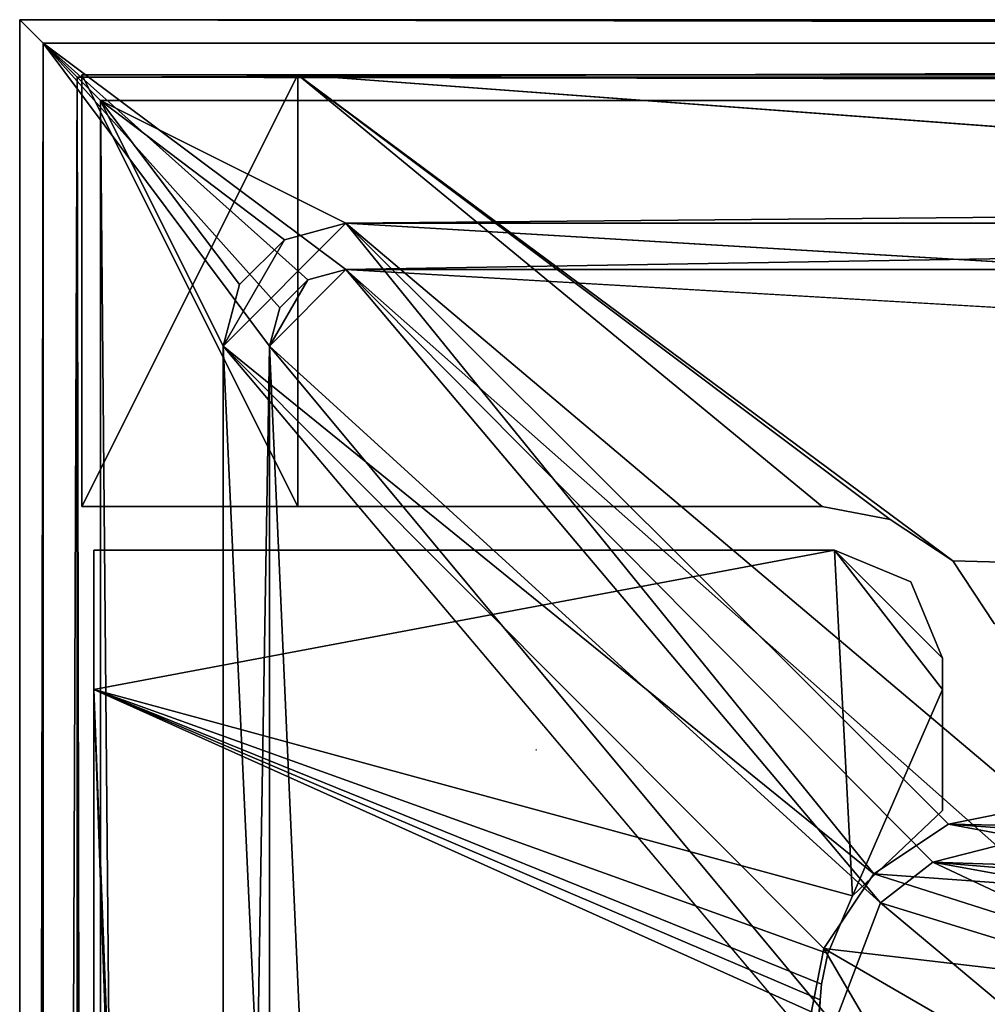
# Model space of a CAD drawing. Header units: metres. Extents: x -904 to 0, y -908 to 0.
# Tile 61 of 154: x -904 to -841, y -64 to 0. Entities that reach past the tile are written whole.
import ezdxf

# ---------------------------------------------------------------- set-up
doc = ezdxf.new("R2010")
doc.units = ezdxf.units.M

msp = doc.modelspace()

# ---------------------------------------------------------------- linework, layer by layer
at = {"layer": 'None'}
for points in [[(-885.9776, -3.567204, 2050.059814), (-899.9776, -3.567271, 2050.059814), (-899.977478, -31.56727, 2050.059814)], [(-899.977478, -3.567271, 176.059662), (-899.9776, -3.567271, 2050.059814), (-885.9776, -3.567204, 2050.059814)], [(-899.977478, -31.56727, 2050.059814), (-899.9776, -3.567271, 2050.059814), (-899.977478, -3.567271, 176.059662)], [(-885.977478, -31.567202, 2050.059814), (-885.9776, -3.567204, 2050.059814), (-899.977478, -31.56727, 2050.059814)], [(-899.977478, -3.567271, 176.059662), (-885.977478, -3.567204, 176.059662), (-885.977478, -31.567202, 176.059662)], [(-899.977478, -3.567271, 176.059662), (-885.9776, -3.567204, 2050.059814), (-885.977478, -3.567204, 176.059662)], [(-899.977478, -31.56727, 176.059662), (-899.977478, -31.56727, 2050.059814), (-899.977478, -3.567271, 176.059662)], [(-899.977478, -31.56727, 176.059662), (-899.977478, -3.567271, 176.059662), (-885.977478, -31.567202, 176.059662)], [(-885.9776, -3.567204, 2063.059814), (-239.308899, -51.564125, 2063.059814), (-25.973949, -3.563107, 2063.059814)], [(-885.9776, -3.567204, 2050.059814), (-25.973949, -3.563107, 2050.059814), (-885.977478, -3.567204, 176.059662)], [(-885.9776, -3.567204, 2063.059814), (-25.973949, -3.563107, 2063.059814), (-885.9776, -3.567204, 2050.059814)], [(-25.973949, -3.563107, 2063.059814), (-25.973949, -3.563107, 2050.059814), (-885.9776, -3.567204, 2050.059814)], [(-885.9776, -3.567204, 2063.059814), (-885.9776, -3.567204, 2050.059814), (-885.977478, -31.567202, 2063.059814)], [(-885.9776, -3.567204, 2050.059814), (-885.977478, -31.567202, 2050.059814), (-885.977478, -31.567202, 2063.059814)], [(-847.560364, -32.409554, 2063.059814), (-843.492188, -35.081711, 2063.059814), (-885.9776, -3.567204, 2063.059814)], [(-843.492188, -35.081711, 2063.059814), (-239.308899, -51.564125, 2063.059814), (-885.9776, -3.567204, 2063.059814)], [(-885.977478, -31.567202, 2063.059814), (-851.977478, -31.567036, 2063.059814), (-885.9776, -3.567204, 2063.059814)], [(-851.977478, -31.567036, 2063.059814), (-847.560364, -32.409554, 2063.059814), (-885.9776, -3.567204, 2063.059814)], [(-25.973949, -3.563107, 163.059692), (-239.308899, -51.564125, 163.059692), (-885.977478, -3.567204, 163.059692)], [(-885.977478, -3.567204, 163.059692), (-885.977478, -3.567204, 176.059662), (-25.973949, -3.563107, 163.059692)], [(-885.977478, -3.567204, 176.059662), (-25.973949, -3.563107, 176.059692), (-25.973949, -3.563107, 163.059692)], [(-885.977478, -3.567204, 176.059662), (-25.973949, -3.563107, 2050.059814), (-25.973949, -3.563107, 176.059692)], [(-239.308899, -51.564125, 163.059692), (-843.492188, -35.081711, 163.059692), (-885.977478, -3.567204, 163.059692)], [(-885.977478, -3.567204, 163.059692), (-843.492188, -35.081711, 163.059692), (-847.560364, -32.409554, 163.059692)], [(-847.560364, -32.409554, 163.059692), (-851.977478, -31.567036, 163.059692), (-885.977478, -3.567204, 163.059692)], [(-851.977478, -31.567036, 163.059692), (-885.977478, -31.567202, 163.059692), (-885.977478, -3.567204, 163.059692)], [(-885.977478, -31.567202, 163.059692), (-885.977478, -31.567202, 176.059662), (-885.977478, -3.567204, 163.059692)], [(-885.977478, -31.567202, 176.059662), (-885.977478, -3.567204, 176.059662), (-885.977478, -3.567204, 163.059692)], [(-885.977478, -31.567202, 2050.059814), (-899.977478, -31.56727, 2050.059814), (-885.977478, -31.567202, 176.059662)], [(-899.977478, -31.56727, 2050.059814), (-899.977478, -31.56727, 176.059662), (-885.977478, -31.567202, 176.059662)], [(-885.977478, -31.567202, 2063.059814), (-885.977478, -31.567202, 2050.059814), (-851.977478, -31.567036, 2063.059814)], [(-885.977478, -31.567202, 2050.059814), (-885.977478, -31.567202, 176.059662), (-851.977478, -31.567036, 2063.059814)], [(-851.977478, -31.567036, 2063.059814), (-885.977478, -31.567202, 176.059662), (-851.977478, -31.567036, 163.059692)], [(-885.977478, -31.567202, 176.059662), (-885.977478, -31.567202, 163.059692), (-851.977478, -31.567036, 163.059692)], [(-847.560364, -32.409554, 2063.059814), (-851.977478, -31.567036, 2063.059814), (-847.560364, -32.409554, 163.059692)], [(-851.977478, -31.567036, 2063.059814), (-851.977478, -31.567036, 163.059692), (-847.560364, -32.409554, 163.059692)], [(-843.492188, -35.081711, 2063.059814), (-847.560364, -32.409554, 2063.059814), (-843.492188, -35.081711, 163.059692)], [(-847.560364, -32.409554, 2063.059814), (-847.560364, -32.409554, 163.059692), (-843.492188, -35.081711, 163.059692)], [(-840.820007, -39.149845, 2063.059814), (-843.492188, -35.081711, 2063.059814), (-840.820007, -39.149845, 163.059692)], [(-843.492188, -35.081711, 2063.059814), (-843.492188, -35.081711, 163.059692), (-840.820007, -39.149845, 163.059692)], [(-843.492188, -35.081711, 2063.059814), (-840.820007, -39.149845, 2063.059814), (-239.308899, -51.564125, 2063.059814)], [(-239.308899, -51.564125, 163.059692), (-840.820007, -39.149845, 163.059692), (-843.492188, -35.081711, 163.059692)]]:
    msp.add_3dface(points, dxfattribs=at)
at = {"layer": 'None0'}
for points in [[(-899.186829, -34.390186, 2063.059814), (-899.186829, -34.390186, 163.059692), (-899.186829, -43.411888, 2063.059814)], [(-899.186829, -34.390186, 163.059692), (-899.186829, -43.411888, 163.059692), (-899.186829, -43.411888, 2063.059814)], [(-851.177368, -34.390186, 2063.059814), (-851.177368, -34.390186, 163.059692), (-899.186829, -34.390186, 2063.059814)], [(-851.177368, -34.390186, 163.059692), (-899.186829, -34.390186, 163.059692), (-899.186829, -34.390186, 2063.059814)], [(-850.013123, -56.798561, 2063.059814), (-851.177368, -34.390186, 2063.059814), (-899.186829, -43.411888, 2063.059814)], [(-899.186829, -43.411888, 2063.059814), (-851.177368, -34.390186, 2063.059814), (-899.186829, -34.390186, 2063.059814)], [(-851.177368, -34.390186, 163.059692), (-850.013123, -56.798561, 163.059692), (-899.186829, -43.411888, 163.059692)], [(-899.186829, -43.411888, 163.059692), (-899.186829, -34.390186, 163.059692), (-851.177368, -34.390186, 163.059692)], [(-846.2276, -36.440441, 163.059692), (-851.177368, -34.390186, 163.059692), (-846.2276, -36.440441, 2063.059814)], [(-851.177368, -34.390186, 163.059692), (-851.177368, -34.390186, 2063.059814), (-846.2276, -36.440441, 2063.059814)], [(-844.177368, -43.411888, 2063.059814), (-851.177368, -34.390186, 2063.059814), (-850.013123, -56.798561, 2063.059814)], [(-844.177368, -43.411888, 2063.059814), (-844.177368, -41.390186, 2063.059814), (-851.177368, -34.390186, 2063.059814)], [(-844.177368, -41.390186, 2063.059814), (-846.2276, -36.440441, 2063.059814), (-851.177368, -34.390186, 2063.059814)], [(-846.2276, -36.440441, 163.059692), (-844.177368, -41.390186, 163.059692), (-851.177368, -34.390186, 163.059692)], [(-844.177368, -41.390186, 163.059692), (-844.177368, -43.411888, 163.059692), (-851.177368, -34.390186, 163.059692)], [(-851.177368, -34.390186, 163.059692), (-844.177368, -43.411888, 163.059692), (-850.013123, -56.798561, 163.059692)], [(-844.177368, -41.390186, 163.059692), (-846.2276, -36.440441, 163.059692), (-844.177368, -41.390186, 2063.059814)], [(-846.2276, -36.440441, 163.059692), (-846.2276, -36.440441, 2063.059814), (-844.177368, -41.390186, 2063.059814)], [(-844.177368, -41.390186, 163.059692), (-844.177368, -41.390186, 2063.059814), (-844.177368, -43.411888, 163.059692)], [(-844.177368, -41.390186, 2063.059814), (-844.177368, -43.411888, 2063.059814), (-844.177368, -43.411888, 163.059692)], [(-899.187134, -888.390259, 163.059692), (-899.187134, -888.390259, 168.059692), (-899.186829, -43.411888, 163.059692)], [(-899.187134, -888.390259, 168.059692), (-899.187134, -890.147583, 172.302338), (-899.186829, -43.411888, 163.059692)], [(-899.186829, -43.411888, 163.059692), (-899.187134, -890.147583, 172.302338), (-899.187134, -894.390259, 2063.059814)], [(-899.187134, -894.390259, 2063.059814), (-899.186829, -43.411888, 2063.059814), (-899.186829, -43.411888, 163.059692)], [(-899.187134, -894.390259, 2063.059814), (-871.344543, -849.975159, 2063.059814), (-899.186829, -43.411888, 2063.059814)], [(-899.186829, -43.411888, 163.059692), (-868.672241, -845.906982, 163.059692), (-899.187134, -888.390259, 163.059692)], [(-871.344543, -849.975159, 2063.059814), (-868.672241, -845.906982, 2063.059814), (-899.186829, -43.411888, 2063.059814)], [(-899.186829, -43.411888, 2063.059814), (-868.672241, -845.906982, 2063.059814), (-852.187439, -64.538887, 2063.059814)], [(-852.187439, -64.538887, 2063.059814), (-852.108398, -63.536282, 2063.059814), (-899.186829, -43.411888, 2063.059814)], [(-852.108398, -63.536282, 2063.059814), (-852.010437, -62.523544, 2063.059814), (-899.186829, -43.411888, 2063.059814)], [(-899.186829, -43.411888, 2063.059814), (-852.010437, -62.523544, 2063.059814), (-851.608032, -60.530029, 2063.059814)], [(-851.608032, -60.530029, 2063.059814), (-850.013123, -56.798561, 2063.059814), (-899.186829, -43.411888, 2063.059814)], [(-850.013123, -56.798561, 163.059692), (-851.608032, -60.530029, 163.059692), (-899.186829, -43.411888, 163.059692)], [(-899.186829, -43.411888, 163.059692), (-851.608032, -60.530029, 163.059692), (-852.010437, -62.523544, 163.059692)], [(-852.010437, -62.523544, 163.059692), (-852.108398, -63.536282, 163.059692), (-899.186829, -43.411888, 163.059692)], [(-852.108398, -63.536282, 163.059692), (-852.187439, -64.538887, 163.059692), (-899.186829, -43.411888, 163.059692)], [(-899.186829, -43.411888, 163.059692), (-852.187439, -64.538887, 163.059692), (-868.672241, -845.906982, 163.059692)], [(-844.177368, -51.267075, 2063.059814), (-844.177368, -43.411888, 2063.059814), (-850.013123, -56.798561, 2063.059814)], [(-844.177368, -43.411888, 163.059692), (-844.177368, -51.267075, 163.059692), (-850.013123, -56.798561, 163.059692)], [(-844.177368, -51.267075, 2063.059814), (-844.177368, -51.267075, 163.059692), (-844.177368, -43.411888, 2063.059814)], [(-844.177368, -51.267075, 163.059692), (-844.177368, -43.411888, 163.059692), (-844.177368, -43.411888, 2063.059814)], [(-844.177368, -51.267075, 2063.059814), (-850.013123, -56.798561, 2063.059814), (-844.177368, -51.267075, 163.059692)], [(-850.013123, -56.798561, 2063.059814), (-850.013123, -56.798561, 163.059692), (-844.177368, -51.267075, 163.059692)], [(-850.013123, -56.798561, 2063.059814), (-851.608032, -60.530029, 2063.059814), (-850.013123, -56.798561, 163.059692)], [(-851.608032, -60.530029, 2063.059814), (-851.608032, -60.530029, 163.059692), (-850.013123, -56.798561, 163.059692)], [(-851.608032, -60.530029, 2063.059814), (-852.010437, -62.523544, 2063.059814), (-851.608032, -60.530029, 163.059692)], [(-852.010437, -62.523544, 2063.059814), (-852.010437, -62.523544, 163.059692), (-851.608032, -60.530029, 163.059692)], [(-852.010437, -62.523544, 2063.059814), (-852.108398, -63.536282, 2063.059814), (-852.010437, -62.523544, 163.059692)], [(-852.108398, -63.536282, 2063.059814), (-852.108398, -63.536282, 163.059692), (-852.010437, -62.523544, 163.059692)], [(-852.131226, -64.044594, 2063.059814), (-852.108398, -63.536282, 2063.059814), (-852.187439, -64.538887, 2063.059814)], [(-852.108398, -63.536282, 163.059692), (-852.131226, -64.044594, 163.059692), (-852.187439, -64.538887, 163.059692)], [(-852.108398, -63.536282, 2063.059814), (-852.131226, -64.044594, 2063.059814), (-852.108398, -63.536282, 163.059692)], [(-852.131226, -64.044594, 2063.059814), (-852.131226, -64.044594, 163.059692), (-852.108398, -63.536282, 163.059692)]]:
    msp.add_3dface(points, dxfattribs=at)
at = {"layer": 'None012335'}
for points in [[(-870.54071, -47.342014, 195.085403), (-870.498535, -47.341965, 195.254898), (-870.511108, -47.341969, 195.242599)], [(-870.498535, -47.341965, 195.254898), (-870.499023, -47.341965, 195.262527), (-870.511108, -47.341969, 195.242599)], [(-870.511108, -47.341969, 195.242599), (-870.499023, -47.341965, 195.262527), (-870.500183, -47.341965, 195.263046)], [(-870.500183, -47.341965, 195.263046), (-870.50177, -47.341965, 195.261734), (-870.511108, -47.341969, 195.242599)]]:
    msp.add_3dface(points, dxfattribs=at)
at = {"layer": 'None012346'}
for points in [[(-904.0047, 0), (-904.0047, -904.007874), (-902.477478, -1.527202, 175)], [(0, 0), (-900.269531, -3.735142), (-904.0047, 0)], [(-900.269531, -3.735142), (-904.0047, -904.007874), (-904.0047, 0)], [(0, 0), (-904.0047, 0), (-1.527202, -1.527202, 175)], [(-904.0047, 0), (-902.477478, -1.527202, 175), (-1.527202, -1.527202, 175)], [(-3.735142, -3.735142), (-900.269531, -3.735142), (0, 0)], [(-904.0047, -904.007874), (-902.477478, -902.480652, 175), (-902.477478, -1.527202, 175)], [(-887.143799, -18.676462, 175), (-885.328247, -16.860903, 175), (-902.477478, -1.527202, 175)], [(-885.328247, -16.860903, 175), (-882.848145, -16.196362, 175), (-902.477478, -1.527202, 175)], [(-902.477478, -1.527202, 175), (-882.848145, -16.196362, 175), (-1.527202, -1.527202, 175)], [(-887.143799, -18.676462, 175), (-902.477478, -1.527202, 175), (-887.808289, -21.156561, 175)], [(-902.477478, -1.527202, 175), (-902.477478, -902.480652, 175), (-887.808289, -21.156561, 175)], [(-882.848145, -16.196362, 175), (-21.156561, -16.196362, 175), (-1.527202, -1.527202, 175)], [(-900.269531, -3.735142), (-900.269531, -900.272766), (-904.0047, -904.007874)], [(-898.768494, -5.236164, 172), (-900.269531, -3.735142), (-5.236164, -5.236164, 172)], [(-900.269531, -3.735142), (-3.735142, -3.735142), (-5.236164, -5.236164, 172)], [(-900.269531, -900.272766), (-900.269531, -3.735142), (-898.768494, -898.771729, 172)], [(-900.269531, -3.735142), (-898.768494, -5.236164, 172), (-898.768494, -898.771729, 172)], [(-889.741882, -17.176462, 172), (-890.808289, -21.156561, 172), (-898.768494, -5.236164, 172)], [(-890.808289, -21.156561, 172), (-890.808289, -882.851196, 172), (-898.768494, -5.236164, 172)], [(-898.768494, -5.236164, 172), (-890.808289, -882.851196, 172), (-898.768494, -898.771729, 172)], [(-5.236164, -5.236164, 172), (-882.848145, -13.196362, 172), (-898.768494, -5.236164, 172)], [(-882.848145, -13.196362, 172), (-886.828247, -14.262827, 172), (-898.768494, -5.236164, 172)], [(-898.768494, -5.236164, 172), (-886.828247, -14.262827, 172), (-889.741882, -17.176462, 172)], [(-21.156561, -13.196362, 172), (-882.848145, -13.196362, 172), (-5.236164, -5.236164, 172)], [(-886.828247, -14.262827, 160.059708), (-882.848145, -13.196362, 160.059708), (-890.808289, -21.156561, 160.059708)], [(-890.808289, -21.156561, 160.059708), (-882.848145, -13.196362, 160.059708), (-848.625793, -55.379208, 160.059708)], [(-882.848145, -13.196362, 160.059708), (-886.828247, -14.262827, 160.059708), (-882.848145, -13.196362, 172)], [(-886.828247, -14.262827, 160.059708), (-886.828247, -14.262827, 172), (-882.848145, -13.196362, 172)], [(-882.848145, -13.196362, 160.059708), (-843.783691, -52.143795, 160.059708), (-848.625793, -55.379208, 160.059708)], [(-21.156561, -13.196362, 160.059708), (-245.037064, -51.013153, 160.059708), (-882.848145, -13.196362, 160.059708)], [(-245.037064, -51.013153, 160.059708), (-838.07196, -51.007679, 160.059708), (-882.848145, -13.196362, 160.059708)], [(-882.848145, -13.196362, 160.059708), (-838.07196, -51.007679, 160.059708), (-843.783691, -52.143795, 160.059708)], [(-21.156561, -13.196362, 160.059708), (-882.848145, -13.196362, 160.059708), (-21.156561, -13.196362, 172)], [(-882.848145, -13.196362, 160.059708), (-882.848145, -13.196362, 172), (-21.156561, -13.196362, 172)], [(-889.741882, -17.176462, 160.059708), (-886.828247, -14.262827, 160.059708), (-890.808289, -21.156561, 160.059708)], [(-886.828247, -14.262827, 160.059708), (-889.741882, -17.176462, 160.059708), (-886.828247, -14.262827, 172)], [(-889.741882, -17.176462, 160.059708), (-889.741882, -17.176462, 172), (-886.828247, -14.262827, 172)], [(-885.328247, -16.860903, 163.059708), (-887.808289, -21.156561, 163.059708), (-882.848145, -16.196362, 163.059708)], [(-887.808289, -21.156561, 163.059708), (-848.193542, -57.239868, 163.059708), (-882.848145, -16.196362, 163.059708)], [(-882.848145, -16.196362, 163.059708), (-882.848145, -16.196362, 175), (-885.328247, -16.860903, 163.059708)], [(-882.848145, -16.196362, 175), (-885.328247, -16.860903, 175), (-885.328247, -16.860903, 163.059708)], [(-882.848145, -16.196362, 163.059708), (-21.156561, -16.196362, 163.059708), (-882.848145, -16.196362, 175)], [(-21.156561, -16.196362, 163.059708), (-21.156561, -16.196362, 175), (-882.848145, -16.196362, 175)], [(-844.798462, -54.613621, 163.059708), (-840.648193, -53.564903, 163.059708), (-882.848145, -16.196362, 163.059708)], [(-840.648193, -53.564903, 163.059708), (-243.739731, -53.519718, 163.059708), (-882.848145, -16.196362, 163.059708)], [(-882.848145, -16.196362, 163.059708), (-243.739731, -53.519718, 163.059708), (-21.156561, -16.196362, 163.059708)], [(-882.848145, -16.196362, 163.059708), (-848.193542, -57.239868, 163.059708), (-844.798462, -54.613621, 163.059708)], [(-890.808289, -21.156561, 160.059708), (-890.808289, -21.156561, 172), (-889.741882, -17.176462, 160.059708)], [(-890.808289, -21.156561, 172), (-889.741882, -17.176462, 172), (-889.741882, -17.176462, 160.059708)], [(-885.328247, -16.860903, 163.059708), (-887.143799, -18.676462, 163.059708), (-887.808289, -21.156561, 163.059708)], [(-885.328247, -16.860903, 163.059708), (-885.328247, -16.860903, 175), (-887.143799, -18.676462, 175)], [(-887.143799, -18.676462, 175), (-887.143799, -18.676462, 163.059708), (-885.328247, -16.860903, 163.059708)], [(-887.808289, -21.156561, 175), (-887.808289, -21.156561, 163.059708), (-887.143799, -18.676462, 175)], [(-887.808289, -21.156561, 163.059708), (-887.143799, -18.676462, 163.059708), (-887.143799, -18.676462, 175)], [(-887.808289, -21.156561, 175), (-902.477478, -902.480652, 175), (-887.808289, -882.851196, 175)], [(-851.861267, -60.221352, 160.059708), (-852.997375, -65.933052, 160.059708), (-890.808289, -21.156561, 160.059708)], [(-852.997375, -65.933052, 160.059708), (-852.997375, -838.075195, 160.059708), (-890.808289, -21.156561, 160.059708)], [(-890.808289, -21.156561, 160.059708), (-852.997375, -838.075195, 160.059708), (-890.808289, -882.851196, 160.059708)], [(-848.625793, -55.379208, 160.059708), (-851.861267, -60.221352, 160.059708), (-890.808289, -21.156561, 160.059708)], [(-890.808289, -21.156561, 172), (-890.808289, -21.156561, 160.059708), (-890.808289, -882.851196, 172)], [(-890.808289, -21.156561, 160.059708), (-890.808289, -882.851196, 160.059708), (-890.808289, -882.851196, 172)], [(-887.808289, -882.851196, 175), (-887.808289, -882.851196, 163.059708), (-887.808289, -21.156561, 175)], [(-887.808289, -882.851196, 163.059708), (-887.808289, -21.156561, 163.059708), (-887.808289, -21.156561, 175)], [(-887.808289, -882.851196, 163.059708), (-851.22168, -839.286743, 163.059708), (-887.808289, -21.156561, 163.059708)], [(-851.22168, -839.286743, 163.059708), (-851.196777, -65.135635, 163.059708), (-887.808289, -21.156561, 163.059708)], [(-887.808289, -21.156561, 163.059708), (-851.196777, -65.135635, 163.059708), (-848.193542, -57.239868, 163.059708)], [(-843.783691, -52.143795, 160.059708), (-838.07196, -51.007679, 160.059708), (-828.743713, -52.453255, 151.04332)], [(-848.625793, -55.379208, 160.059708), (-843.783691, -52.143795, 160.059708), (-812.467041, -57.985153, 123.962868)], [(-812.467041, -57.985153, 123.962868), (-843.783691, -52.143795, 160.059708), (-819.415466, -53.89883, 142.026932)], [(-843.783691, -52.143795, 160.059708), (-828.743713, -52.453255, 151.04332), (-819.415466, -53.89883, 142.026932)], [(-831.139282, -55.058971, 153.736267), (-840.648193, -53.564903, 163.059708), (-844.798462, -54.613621, 163.059708)], [(-822.173523, -65.264931, 126.77327), (-844.798462, -54.613621, 163.059708), (-848.193542, -57.239868, 163.059708)], [(-822.173523, -65.264931, 126.77327), (-813.218445, -60.356842, 126.901794), (-844.798462, -54.613621, 163.059708)], [(-813.218445, -60.356842, 126.901794), (-821.63385, -56.550457, 144.407562), (-844.798462, -54.613621, 163.059708)], [(-844.798462, -54.613621, 163.059708), (-821.63385, -56.550457, 144.407562), (-831.139282, -55.058971, 153.736267)], [(-851.861267, -60.221352, 160.059708), (-848.625793, -55.379208, 160.059708), (-822.802551, -63.612343, 123.815521)], [(-822.802551, -63.612343, 123.815521), (-848.625793, -55.379208, 160.059708), (-812.467041, -57.985153, 123.962868)], [(-828.764404, -73.531052, 126.556816), (-848.193542, -57.239868, 163.059708), (-851.196777, -65.135635, 163.059708)], [(-828.764404, -73.531052, 126.556816), (-822.173523, -65.264931, 126.77327), (-848.193542, -57.239868, 163.059708)], [(-852.997375, -65.933052, 160.059708), (-851.861267, -60.221352, 160.059708), (-843.196533, -75.020088, 141.669266)], [(-851.861267, -60.221352, 160.059708), (-830.159363, -72.795563, 123.57505), (-843.196533, -75.020088, 141.669266)], [(-830.159363, -72.795563, 123.57505), (-851.861267, -60.221352, 160.059708), (-822.802551, -63.612343, 123.815521)]]:
    msp.add_3dface(points, dxfattribs=at)

doc.saveas('drawing.dxf')
